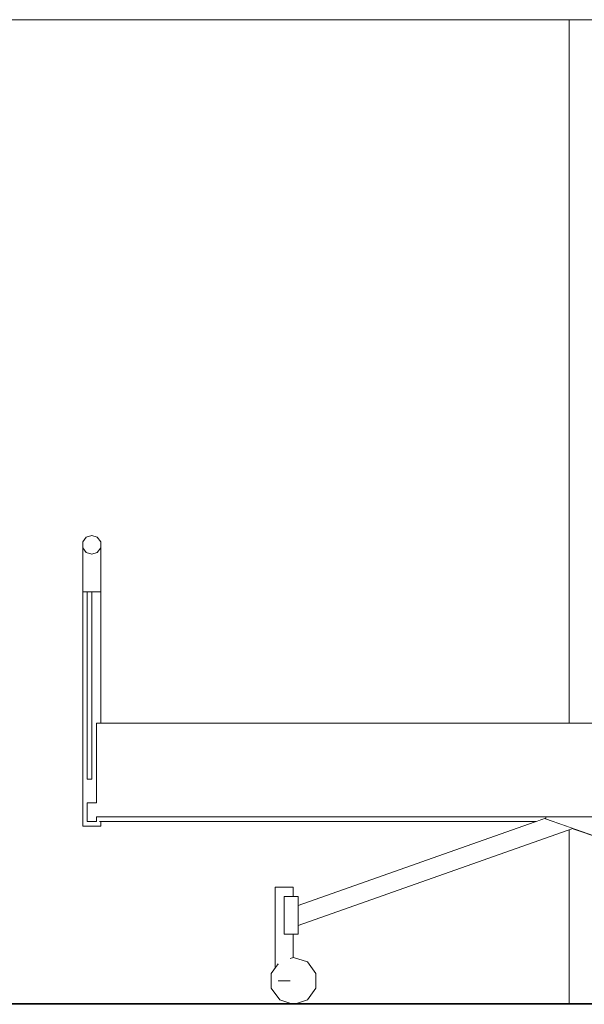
# Model space of a CAD drawing. Header units: millimetres. Extents: x -30280 to 309309, y -17460 to 4378.
# Tile 129 of 256: x 101536 to 102740, y -11436 to -9336. Entities that reach past the tile are written whole.
import ezdxf

# ---------------------------------------------------------------- set-up
doc = ezdxf.new("R2010")
doc.units = ezdxf.units.MM
doc.header["$MEASUREMENT"] = 0
doc.linetypes.add('Wipeout_Contour', pattern=[1000, 0, -1000])
doc.layers.add('P1_PLANTA PRIMERA_3_Nuevo_09_EI_Mobiliari general', color=7, linetype='Continuous')
doc.layers.add('P1_PLANTA PRIMERA_3_Nuevo_12_FAÇ_Façana', color=7, linetype='Continuous')
for name, color, linetype, lineweight in [('P1_PLANTA PRIMERA_3_Nuevo_09_EI_Mobiliari general_Pluma_Nº__24', 252, 'Continuous', 5), ('P1_PLANTA PRIMERA_3_Nuevo_12_FAÇ_Façana_Pluma_Nº__1', 7, 'Continuous', 5), ('P1_PLANTA PRIMERA_3_Nuevo_12_FAÇ_Façana_Pluma_Nº__47', 7, 'Continuous', 20), ('P1_PLANTA PRIMERA_3_Nuevo_14_PAV_Soft Light Grey 0554_Pluma_Nº__29', 7, 'Continuous', 20)]:
    doc.layers.add(name, color=color, linetype=linetype, lineweight=lineweight)
doc.layers.add('P1_PLANTA PRIMERA_3_Nuevo_09_EI_Mobiliari general_Pluma_Nº__82', color=7, linetype='Continuous', lineweight=5, true_color=0xaaaaaa)

msp = doc.modelspace()

# ---------------------------------------------------------------- linework, layer by layer
at = {"layer": 'P1_PLANTA PRIMERA_3_Nuevo_09_EI_Mobiliari general_Pluma_Nº__24', "color": 252, "linetype": 'Continuous', "lineweight": 5}
for p, q in [((101690.2, -10436.1), (101678.4, -10439.9)), ((101690.2, -10436.1), (101701.9, -10439.9)), ((101678.4, -10439.9), (101671.2, -10449.9)), ((101701.9, -10439.9), (101709.2, -10449.9))]:
    msp.add_line(p, q, dxfattribs=at)

# ---------------------------------------------------------------- wipeouts: each hides what was drawn before it
at = {"color": 254, "linetype": 'Wipeout_Contour', "lineweight": 0, "ltscale": 408854.037918}
msp.add_wipeout([(101671.2, -10489.7), (101678.4, -10496.8), (101678.4, -10472.2), (101671.2, -10462.2)], dxfattribs=at).dxf.layer = 'P1_PLANTA PRIMERA_3_Nuevo_09_EI_Mobiliari general'
at = {"color": 254, "linetype": 'Wipeout_Contour', "lineweight": 0, "ltscale": 408941.068683}
msp.add_wipeout([(101690.2, -10499.5), (101701.9, -10496.8), (101701.9, -10472.2), (101690.2, -10476.1)], dxfattribs=at).dxf.layer = 'P1_PLANTA PRIMERA_3_Nuevo_09_EI_Mobiliari general'
at = {"color": 254, "linetype": 'Wipeout_Contour', "lineweight": 0, "ltscale": 514336.883544}
msp.add_wipeout([(102658.4, -11036.1), (101706.4, -11036.1), (101706.4, -11046.1), (102637.6, -11046.1), (102657.4, -11039.1)], dxfattribs=at).dxf.layer = 'P1_PLANTA PRIMERA_3_Nuevo_09_EI_Mobiliari general'
at = {"color": 254, "linetype": 'Wipeout_Contour', "lineweight": 0, "ltscale": 410910.077275}
msp.add_wipeout([(102119.2, -11186.1), (102111.9, -11186.1), (102111.9, -11206.1), (102119.2, -11206.1)], dxfattribs=at).dxf.layer = 'P1_PLANTA PRIMERA_3_Nuevo_09_EI_Mobiliari general'
at = {"color": 254, "linetype": 'Wipeout_Contour', "lineweight": 0, "ltscale": 513706.745686}
msp.add_wipeout([(102111.9, -11286.1), (102111.9, -11386.1), (102112.8, -11338.5), (102119.2, -11336.4), (102119.2, -11286.1)], dxfattribs=at).dxf.layer = 'P1_PLANTA PRIMERA_3_Nuevo_09_EI_Mobiliari general'
at = {"color": 254, "linetype": 'Wipeout_Contour', "lineweight": 0, "ltscale": 1867496.259481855}
msp.add_wipeout([(103448.9, -9336.1), (102707.3, -9336.1), (102707.3, -10836.1), (103176, -10836.1), (103161.9, -10818.5), (103155.1, -10799.5), (103155, -10779.4), (103161.9, -10758.7), (103175.3, -10737.9), (103195, -10717.9), (103220.3, -10699.1), (103250.4, -10682.2), (103284.5, -10667.7), (103321.6, -10655.9), (103360.3, -10647.3), (103399.7, -10642.1), (103438.5, -10640.5), (103448.9, -10641.1)], dxfattribs=at).dxf.layer = 'P1_PLANTA PRIMERA_3_Nuevo_12_FAÇ_Façana'
at = {"color": 254, "linetype": 'Wipeout_Contour', "lineweight": 0, "ltscale": 933410.960099}
msp.add_wipeout([(102707.3, -11063.8), (102707.3, -11434.1), (103314, -11434.1), (103290.8, -11426.5), (103272.6, -11401.5), (103272.6, -11370.6), (103281.2, -11358.9), (103281.2, -11261.1), (102715.2, -11061)], dxfattribs=at).dxf.layer = 'P1_PLANTA PRIMERA_3_Nuevo_12_FAÇ_Façana'

# ---------------------------------------------------------------- next in the draw order: linework, layer by layer
at = {"layer": 'P1_PLANTA PRIMERA_3_Nuevo_12_FAÇ_Façana_Pluma_Nº__1', "color": 7, "linetype": 'Continuous', "lineweight": 5}
msp.add_line((102707.3, -10836.1), (102707.3, -9336.1), dxfattribs=at)
at = {"layer": 'P1_PLANTA PRIMERA_3_Nuevo_12_FAÇ_Façana_Pluma_Nº__47', "color": 7, "linetype": 'Continuous', "lineweight": 20}
msp.add_line((101348.9, -9336.1), (103448.9, -9336.1), dxfattribs=at)

# ---------------------------------------------------------------- next in the draw order: wipeouts: each hides what was drawn before it
at = {"color": 254, "linetype": 'Wipeout_Contour', "lineweight": 0, "ltscale": 408872.307888}
msp.add_wipeout([(101671.2, -10489.7), (101671.2, -10556.1), (101678.4, -10556.1), (101678.4, -10496.8)], dxfattribs=at).dxf.layer = 'P1_PLANTA PRIMERA_3_Nuevo_09_EI_Mobiliari general'
at = {"color": 254, "linetype": 'Wipeout_Contour', "lineweight": 0, "ltscale": 408957.91782}
msp.add_wipeout([(101690.2, -10556.1), (101701.9, -10556.1), (101701.9, -10496.8), (101690.2, -10499.5)], dxfattribs=at).dxf.layer = 'P1_PLANTA PRIMERA_3_Nuevo_09_EI_Mobiliari general'
at = {"color": 254, "linetype": 'Wipeout_Contour', "lineweight": 0, "ltscale": 515301.889206}
msp.add_wipeout([(102130.2, -11267.9), (102715.2, -11061), (102656.9, -11040.4), (102657.4, -11039.1), (102130.2, -11225.4)], dxfattribs=at).dxf.layer = 'P1_PLANTA PRIMERA_3_Nuevo_09_EI_Mobiliari general'
at = {"color": 254, "linetype": 'Wipeout_Contour', "lineweight": 0, "ltscale": 410872.261664}
msp.add_wipeout([(102111.9, -11186.1), (102100.2, -11186.1), (102100.2, -11206.1), (102111.9, -11206.1)], dxfattribs=at).dxf.layer = 'P1_PLANTA PRIMERA_3_Nuevo_09_EI_Mobiliari general'
at = {"color": 254, "linetype": 'Wipeout_Contour', "lineweight": 0, "ltscale": 410933.723742}
msp.add_wipeout([(102100.2, -11386.1), (102111.9, -11386.1), (102111.9, -11286.1), (102100.2, -11286.1)], dxfattribs=at).dxf.layer = 'P1_PLANTA PRIMERA_3_Nuevo_09_EI_Mobiliari general'

# ---------------------------------------------------------------- next in the draw order: linework, layer by layer
at = {"layer": 'P1_PLANTA PRIMERA_3_Nuevo_09_EI_Mobiliari general_Pluma_Nº__24', "color": 252, "linetype": 'Continuous', "lineweight": 5}
msp.add_line((102130.2, -11206.1), (102130.2, -11286.1), dxfattribs=at)
at = {"layer": 'P1_PLANTA PRIMERA_3_Nuevo_09_EI_Mobiliari general_Pluma_Nº__82', "color": 253, "linetype": 'Continuous', "lineweight": 5, "true_color": 0xaaaaaa}
for p, q in [((102119.2, -11186.1), (102111.9, -11186.1)), ((102119.2, -11206.1), (102119.2, -11186.1))]:
    msp.add_line(p, q, dxfattribs=at)

# ---------------------------------------------------------------- next in the draw order: wipeouts: each hides what was drawn before it
at = {"color": 254, "linetype": 'Wipeout_Contour', "lineweight": 0, "ltscale": 408894.293818}
msp.add_wipeout([(101678.4, -10496.8), (101690.2, -10499.5), (101690.2, -10476.1), (101678.4, -10472.2)], dxfattribs=at).dxf.layer = 'P1_PLANTA PRIMERA_3_Nuevo_09_EI_Mobiliari general'
at = {"color": 254, "linetype": 'Wipeout_Contour', "lineweight": 0, "ltscale": 408976.496752}
msp.add_wipeout([(101701.9, -10496.8), (101709.2, -10489.7), (101709.2, -10462.2), (101701.9, -10472.2)], dxfattribs=at).dxf.layer = 'P1_PLANTA PRIMERA_3_Nuevo_09_EI_Mobiliari general'
at = {"color": 254, "linetype": 'Wipeout_Contour', "lineweight": 0, "ltscale": 517675.701116}
msp.add_wipeout([(102658.4, -11036.1), (102656.9, -11040.4), (103300.2, -11267.9), (103300.2, -11225.4), (102764.5, -11036.1)], dxfattribs=at).dxf.layer = 'P1_PLANTA PRIMERA_3_Nuevo_09_EI_Mobiliari general'
at = {"color": 254, "linetype": 'Wipeout_Contour', "lineweight": 0, "ltscale": 410865.109204}
msp.add_wipeout([(102100.2, -11386.1), (102100.2, -11186.1), (102088.4, -11186.1), (102088.4, -11386.1)], dxfattribs=at).dxf.layer = 'P1_PLANTA PRIMERA_3_Nuevo_09_EI_Mobiliari general'

# ---------------------------------------------------------------- next in the draw order: linework, layer by layer
at = {"layer": 'P1_PLANTA PRIMERA_3_Nuevo_09_EI_Mobiliari general_Pluma_Nº__24', "color": 252, "linetype": 'Continuous', "lineweight": 5}
for p, q in [((101671.2, -10449.9), (101671.2, -10462.2)), ((101709.2, -10449.9), (101709.2, -10462.2)), ((101671.2, -10462.2), (101678.4, -10472.2)), ((101678.4, -10472.2), (101690.2, -10476.1)), ((101701.9, -10472.2), (101690.2, -10476.1)), ((101709.2, -10462.2), (101701.9, -10472.2)), ((102100.2, -11206.1), (102100.2, -11286.1)), ((102130.2, -11206.1), (102100.2, -11206.1)), ((102130.2, -11286.1), (102100.2, -11286.1))]:
    msp.add_line(p, q, dxfattribs=at)
at = {"layer": 'P1_PLANTA PRIMERA_3_Nuevo_09_EI_Mobiliari general_Pluma_Nº__82', "color": 253, "linetype": 'Continuous', "lineweight": 5, "true_color": 0xaaaaaa}
for p, q in [((102130.2, -11225.4), (102657.4, -11039.1)), ((102658.4, -11036.1), (102656.9, -11040.4)), ((103300.2, -11267.9), (102656.9, -11040.4)), ((102130.2, -11267.9), (102715.2, -11061)), ((102111.9, -11186.1), (102100.2, -11186.1))]:
    msp.add_line(p, q, dxfattribs=at)
at = {"layer": 'P1_PLANTA PRIMERA_3_Nuevo_12_FAÇ_Façana_Pluma_Nº__1', "color": 7, "linetype": 'Continuous', "lineweight": 5}
msp.add_line((102707.3, -11434.1), (102707.3, -11063.8), dxfattribs=at)

# ---------------------------------------------------------------- next in the draw order: wipeouts: each hides what was drawn before it
at = {"color": 254, "linetype": 'Wipeout_Contour', "lineweight": 0, "ltscale": 408911.144927}
msp.add_wipeout([(101678.4, -10556.1), (101690.2, -10556.1), (101690.2, -10499.5), (101678.4, -10496.8)], dxfattribs=at).dxf.layer = 'P1_PLANTA PRIMERA_3_Nuevo_09_EI_Mobiliari general'
at = {"color": 254, "linetype": 'Wipeout_Contour', "lineweight": 0, "ltscale": 408994.761179}
msp.add_wipeout([(101701.9, -10496.8), (101701.9, -10556.1), (101709.2, -10556.1), (101709.2, -10489.7)], dxfattribs=at).dxf.layer = 'P1_PLANTA PRIMERA_3_Nuevo_09_EI_Mobiliari general'
at = {"color": 254, "linetype": 'Wipeout_Contour', "lineweight": 0, "ltscale": 513539.777428}
msp.add_wipeout([(102081.2, -11358.9), (102087.6, -11350), (102087.6, -11386.1), (102088.4, -11186.1), (102081.2, -11186.1)], dxfattribs=at).dxf.layer = 'P1_PLANTA PRIMERA_3_Nuevo_09_EI_Mobiliari general'

# ---------------------------------------------------------------- next in the draw order: linework, layer by layer
at = {"layer": 'P1_PLANTA PRIMERA_3_Nuevo_09_EI_Mobiliari general_Pluma_Nº__82', "color": 253, "linetype": 'Continuous', "lineweight": 5, "true_color": 0xaaaaaa}
for p, q in [((101671.2, -10462.2), (101671.2, -10489.7)), ((101709.2, -10462.2), (101709.2, -10489.7)), ((102088.4, -11186.1), (102081.2, -11186.1)), ((102100.2, -11186.1), (102088.4, -11186.1))]:
    msp.add_line(p, q, dxfattribs=at)

# ---------------------------------------------------------------- next in the draw order: wipeouts: each hides what was drawn before it
at = {"color": 254, "linetype": 'Wipeout_Contour', "lineweight": 0, "ltscale": 1022691.850789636}
msp.add_wipeout([(101678.4, -11056.1), (101690.2, -11056.1), (101690.2, -11046.1), (101680.2, -11046.1), (101680.2, -11006.1), (101690.2, -11006.1), (101690.2, -10956.1), (101680.2, -10956.1), (101680.2, -10556.1), (101678.4, -10556.1)], dxfattribs=at).dxf.layer = 'P1_PLANTA PRIMERA_3_Nuevo_09_EI_Mobiliari general'
at = {"color": 254, "linetype": 'Wipeout_Contour', "lineweight": 0, "ltscale": 1438492.410599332}
msp.add_wipeout([(102072.6, -11401.5), (102090.8, -11426.5), (102114, -11434.1), (102126.3, -11434.1), (102149.6, -11426.5), (102167.7, -11401.5), (102167.7, -11370.6), (102149.6, -11345.6), (102120.2, -11336.1), (102112.8, -11338.5), (102112.8, -11386.1), (102087.6, -11386.1), (102087.6, -11350), (102072.6, -11370.6)], dxfattribs=at).dxf.layer = 'P1_PLANTA PRIMERA_3_Nuevo_09_EI_Mobiliari general'

# ---------------------------------------------------------------- next in the draw order: linework, layer by layer
at = {"layer": 'P1_PLANTA PRIMERA_3_Nuevo_09_EI_Mobiliari general_Pluma_Nº__82', "color": 253, "linetype": 'Continuous', "lineweight": 5, "true_color": 0xaaaaaa}
for p, q in [((102081.2, -11358.9), (102081.2, -11186.1)), ((102119.2, -11336.4), (102119.2, -11286.1)), ((102120.2, -11336.1), (102112.8, -11338.5)), ((102149.6, -11345.6), (102120.2, -11336.1)), ((102087.6, -11350), (102072.6, -11370.6)), ((102167.7, -11370.6), (102149.6, -11345.6)), ((102072.6, -11370.6), (102072.6, -11401.5)), ((102167.7, -11401.5), (102167.7, -11370.6)), ((102072.6, -11401.5), (102090.8, -11426.5)), ((102088.4, -11386.1), (102087.6, -11386.1)), ((102100.2, -11386.1), (102088.4, -11386.1)), ((102111.9, -11386.1), (102100.2, -11386.1)), ((102112.8, -11386.1), (102111.9, -11386.1)), ((102149.6, -11426.5), (102167.7, -11401.5)), ((102090.8, -11426.5), (102114, -11434.1)), ((102126.3, -11434.1), (102149.6, -11426.5))]:
    msp.add_line(p, q, dxfattribs=at)
at = {"layer": 'P1_PLANTA PRIMERA_3_Nuevo_14_PAV_Soft Light Grey 0554_Pluma_Nº__29', "color": 7, "linetype": 'Continuous', "lineweight": 20}
for p, q in [((104107.9, -11436), (100459.9, -11436)), ((104107.9, -11434.1), (100474.9, -11434.1))]:
    msp.add_line(p, q, dxfattribs=at)

# ---------------------------------------------------------------- next in the draw order: wipeouts: each hides what was drawn before it
at = {"color": 254, "linetype": 'Wipeout_Contour', "lineweight": 0, "ltscale": 408990.915401}
msp.add_wipeout([(101671.2, -11056.1), (101678.4, -11056.1), (101678.4, -10556.1), (101671.2, -10556.1)], dxfattribs=at).dxf.layer = 'P1_PLANTA PRIMERA_3_Nuevo_09_EI_Mobiliari general'
at = {"color": 254, "linetype": 'Wipeout_Contour', "lineweight": 0, "ltscale": 613615.743703}
msp.add_wipeout([(101690.2, -11006.1), (101700.2, -11006.1), (101700.2, -10836.1), (101701.9, -10836.1), (101701.9, -10556.1), (101690.2, -10556.1)], dxfattribs=at).dxf.layer = 'P1_PLANTA PRIMERA_3_Nuevo_09_EI_Mobiliari general'
at = {"color": 254, "linetype": 'Wipeout_Contour', "lineweight": 0, "ltscale": 613772.768942}
msp.add_wipeout([(101690.2, -11056.1), (101701.9, -11056.1), (101701.9, -11036.1), (101700.2, -11036.1), (101700.2, -11046.1), (101690.2, -11046.1)], dxfattribs=at).dxf.layer = 'P1_PLANTA PRIMERA_3_Nuevo_09_EI_Mobiliari general'

# ---------------------------------------------------------------- next in the draw order: linework, layer by layer
at = {"layer": 'P1_PLANTA PRIMERA_3_Nuevo_09_EI_Mobiliari general_Pluma_Nº__24', "color": 252, "linetype": 'Continuous', "lineweight": 5}
for p, q in [((101680.2, -10556.1), (101680.2, -10956.1)), ((101690.2, -10556.1), (101680.2, -10556.1)), ((101690.2, -10556.1), (101690.2, -10956.1)), ((101690.2, -10956.1), (101680.2, -10956.1)), ((101680.2, -11006.1), (101680.2, -11046.1)), ((101700.2, -11006.1), (101680.2, -11006.1))]:
    msp.add_line(p, q, dxfattribs=at)
at = {"layer": 'P1_PLANTA PRIMERA_3_Nuevo_09_EI_Mobiliari general_Pluma_Nº__82', "color": 253, "linetype": 'Continuous', "lineweight": 5, "true_color": 0xaaaaaa}
for p, q in [((101671.2, -10489.7), (101671.2, -10556.1)), ((101671.2, -10556.1), (101678.4, -10556.1)), ((101671.2, -10556.1), (101671.2, -11056.1)), ((101678.4, -10556.1), (101680.2, -10556.1)), ((101671.2, -11056.1), (101678.4, -11056.1)), ((101678.4, -11056.1), (101690.2, -11056.1))]:
    msp.add_line(p, q, dxfattribs=at)

# ---------------------------------------------------------------- next in the draw order: wipeouts: each hides what was drawn before it
at = {"color": 254, "linetype": 'Wipeout_Contour', "lineweight": 0, "ltscale": 409066.249946}
msp.add_wipeout([(101709.2, -10556.1), (101701.9, -10556.1), (101701.9, -10836.1), (101709.2, -10836.1)], dxfattribs=at).dxf.layer = 'P1_PLANTA PRIMERA_3_Nuevo_09_EI_Mobiliari general'
at = {"color": 254, "linetype": 'Wipeout_Contour', "lineweight": 0, "ltscale": 613823.470087}
msp.add_wipeout([(101701.9, -11036.1), (101701.9, -11056.1), (101709.2, -11056.1), (101709.2, -11046.1), (101706.4, -11046.1), (101706.4, -11036.1)], dxfattribs=at).dxf.layer = 'P1_PLANTA PRIMERA_3_Nuevo_09_EI_Mobiliari general'

# ---------------------------------------------------------------- next in the draw order: linework, layer by layer
at = {"layer": 'P1_PLANTA PRIMERA_3_Nuevo_09_EI_Mobiliari general_Pluma_Nº__24', "color": 252, "linetype": 'Continuous', "lineweight": 5}
for p, q in [((101700.2, -10836.1), (101700.2, -11006.1)), ((103700.2, -10836.1), (101700.2, -10836.1)), ((101700.2, -11036.1), (101700.2, -11046.1)), ((103700.2, -11036.1), (101700.2, -11036.1)), ((101700.2, -11046.1), (101680.2, -11046.1))]:
    msp.add_line(p, q, dxfattribs=at)
at = {"layer": 'P1_PLANTA PRIMERA_3_Nuevo_09_EI_Mobiliari general_Pluma_Nº__82', "color": 253, "linetype": 'Continuous', "lineweight": 5, "true_color": 0xaaaaaa}
for p, q in [((101709.2, -10489.7), (101709.2, -10556.1)), ((101690.2, -10556.1), (101701.9, -10556.1)), ((101701.9, -10556.1), (101709.2, -10556.1)), ((101709.2, -10556.1), (101709.2, -10836.1)), ((101690.2, -11056.1), (101701.9, -11056.1)), ((101701.9, -11056.1), (101709.2, -11056.1)), ((101706.4, -11046.1), (102637.6, -11046.1)), ((101709.2, -11046.1), (101709.2, -11056.1))]:
    msp.add_line(p, q, dxfattribs=at)

doc.saveas('drawing.dxf')
